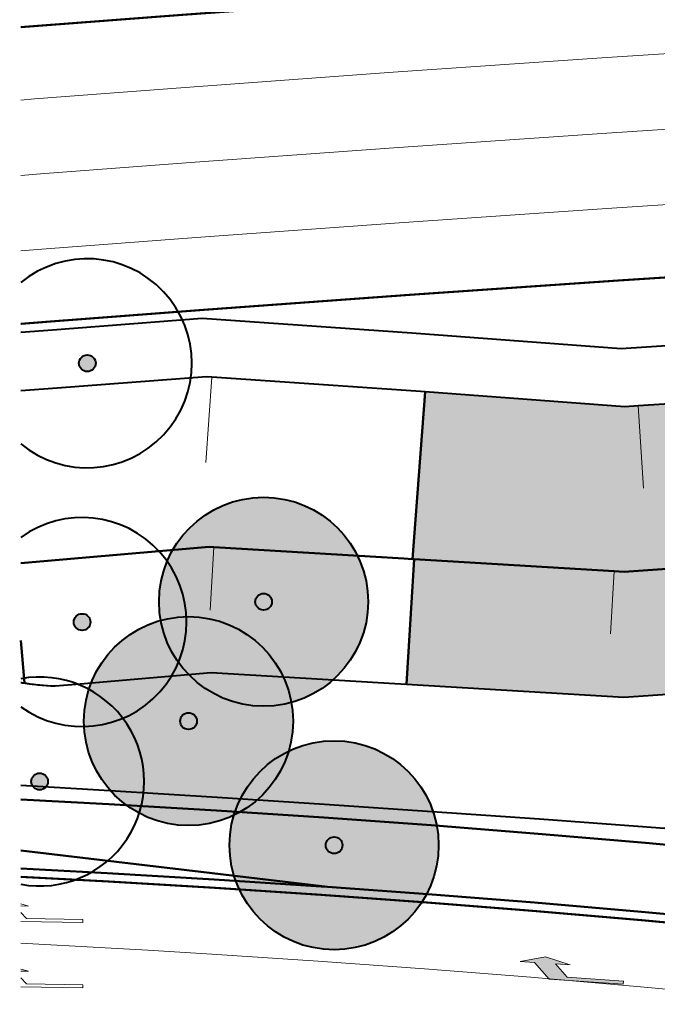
# Model space of a CAD drawing. Header units: metres. Extents: x 118946 to 119657, y 483154 to 483542.
# Tile 13 of 73: x 118946 to 118977, y 483389 to 483436. Entities that reach past the tile are written whole.
import ezdxf

# ---------------------------------------------------------------- set-up
doc = ezdxf.new("R2010")
doc.units = ezdxf.units.M
doc.header["$LTSCALE"] = 500
doc.header["$MEASUREMENT"] = 0
for name, color, linetype, lineweight in [('B-PV-GR-BOOM-S', 95, 'Continuous', 40), ('N-PV-GW-TALUDARCERING-G', 8, 'Continuous', 0), ('N-PV-OG-WEG_STROOMWEG-G', 8, 'Continuous', 0)]:
    doc.layers.add(name, color=color, linetype=linetype, lineweight=lineweight)
for name, color, linetype, lineweight, true_color in [('B-PV-VW-MARKERING_LANGS_STREEP_30270_010-G', 7, 'Continuous', 0, 0xfafafa), ('B-PV-VW-MARKERING_LANGS_STREEP_33-G', 7, 'VW-3-3_STREEP-B', 0, 0xfafafa), ('B-PV-VW-MARKERING_LANGS_STREEP_DOORGETROKKEN_010-G', 7, 'Continuous', 0, 0xfafafa), ('N-PV-AL-FILL_BERM-O', 7, 'Continuous', 40, 0xacbd88), ('N-PV-AL-FILL_WATER-O', 7, 'Continuous', 40, 0xafcde1), ('N-PV-AL-FILL_WEG-O', 7, 'Continuous', 40, 0xc8c8c8), ('N-PV-VW-MARKERING_PIJL-S', 7, 'Continuous', 0, 0xfafafa)]:
    doc.layers.add(name, color=color, linetype=linetype, lineweight=lineweight, true_color=true_color)
doc.linetypes.add('VW-3-3_STREEP-B', pattern='A,-1.5,[27,dgnlstyle-VW-AMSTERDAM.shx,S=0.02381,R=0,X=0,Y=0],-4.5', length=6)

# ---------------------------------------------------------------- blocks, each defined once
blk = doc.blocks.new('N-SVW-MARKERING_PIJL_RA_5.0')
at = {"layer": 'N-PV-VW-MARKERING_PIJL-S'}
blk.add_hatch(color=256, dxfattribs=at).paths.add_polyline_path([(3.8, -0.975), (2.6, -0.675), (3.296, -0.675), (2.696, -0.075), (0, -0.075), (0, 0.075), (3.55, 0.075), (4.3, -0.675), (5, -0.675)])
for p, q in [((0, 0.075), (3.55, 0.075)), ((0, 0.075), (0, -0.075)), ((3.55, 0.075), (4.3, -0.675)), ((0, -0.075), (2.696, -0.075)), ((2.696, -0.075), (3.296, -0.675)), ((2.6, -0.675), (3.296, -0.675)), ((3.8, -0.975), (2.6, -0.675)), ((5, -0.675), (3.8, -0.975)), ((4.3, -0.675), (5, -0.675))]:
    blk.add_line(p, q, dxfattribs=at)
blk = doc.blocks.new('SGR-BOOM001_BOVENAANZICHT')
at = {"layer": 'B-PV-GR-BOOM-S', "ltscale": 0.001, "transparency": 33554585}
h = blk.add_hatch(color=256, dxfattribs=at)
edge = h.paths.add_edge_path()
edge.add_arc((0, 0), 5, 0, 360)
h = blk.add_hatch(color=256, dxfattribs=at)
edge = h.paths.add_edge_path()
edge.add_arc((0, 0), 0.4, 0, 360)
for radius in [5, 0.4]:
    blk.add_circle((0, 0), radius, dxfattribs=at)

msp = doc.modelspace()

# ---------------------------------------------------------------- hatches: boundary and pattern name
at = {"layer": 'B-PV-GR-BOOM-S', "ltscale": 0.001, "transparency": 33554585}
h = msp.add_hatch(color=256, dxfattribs=at)
edge = h.paths.add_edge_path()
edge.add_arc((118949.49, 483419.56), 0.4, 0, 360)
h = msp.add_hatch(color=256, dxfattribs=at)
edge = h.paths.add_edge_path()
edge.add_arc((118949.24, 483407.18), 0.4, 0, 360)
h = msp.add_hatch(color=256, dxfattribs=at)
edge = h.paths.add_edge_path()
edge.add_arc((118947.21, 483399.55), 0.4, 0, 360)
at = {"layer": 'N-PV-AL-FILL_BERM-O', "ltscale": 0.001}
for points in [[(118975.166, 483409.583), (118974.68, 483409.613), (118965.113, 483410.19), (118965.047, 483410.194), (118965.639, 483418.186), (118975.199, 483417.478), (118975.835, 483417.519), (118984.802, 483418.1), (118986.039, 483418.118), (118986.155, 483410.286), (118984.895, 483410.258), (118984.242, 483410.213)], [(118975.14, 483403.583), (118964.752, 483404.202), (118965.113, 483410.19), (118974.68, 483409.613), (118975.166, 483409.583), (118984.242, 483410.213), (118984.656, 483404.24)]]:
    msp.add_hatch(color=256, dxfattribs=at).paths.add_polyline_path(points)

# ---------------------------------------------------------------- linework, layer by layer
at = {"layer": 'B-PV-GR-BOOM-S', "ltscale": 0.001, "transparency": 33554585}
for centre in [(118949.49, 483419.56), (118949.24, 483407.18), (118947.21, 483399.55)]:
    msp.add_circle(centre, 0.4, dxfattribs=at)
for centre, start, end in [((118949.49, 483419.56), 230.4649, 129.5351), ((118949.24, 483407.18), 234.0874, 125.9126), ((118947.21, 483399.55), 259.5982, 100.4018)]:
    msp.add_arc(centre, 5, start, end, dxfattribs=at)
at = {"layer": 'B-PV-VW-MARKERING_LANGS_STREEP_30270_010-G', "flags": 128}
msp.add_lwpolyline([(118946.307, 483428.543), (118947.251, 483428.617), (118954.43, 483429.165), (118964.376, 483429.889), (118974.325, 483430.573), (118984.276, 483431.218)], dxfattribs=at)
at = {"layer": 'B-PV-VW-MARKERING_LANGS_STREEP_33-G', "flags": 128}
for points in [[(118946.307, 483432.154), (118946.972, 483432.206), (118954.162, 483432.755), (118964.122, 483433.48), (118974.085, 483434.165), (118984.05, 483434.811), (118994.018, 483435.417), (119003.989, 483435.983), (119013.961, 483436.509), (119023.936, 483436.995), (119033.913, 483437.441), (119043.891, 483437.847), (119046.456, 483437.945), (119053.871, 483438.214), (119063.852, 483438.54), (119073.834, 483438.827), (119083.818, 483439.073), (119093.802, 483439.28), (119103.787, 483439.447), (119104.166, 483439.452), (119113.773, 483439.574), (119123.759, 483439.661), (119133.745, 483439.707), (119143.732, 483439.714), (119146.09, 483439.71), (119147.147, 483439.708), (119150.291, 483439.701), (119153.736, 483439.699), (119163.749, 483439.718), (119173.763, 483439.778), (119183.776, 483439.878), (119193.788, 483440.018), (119203.8, 483440.197), (119213.811, 483440.417), (119223.821, 483440.677), (119233.83, 483440.977), (119243.838, 483441.317), (119253.844, 483441.697), (119260.569, 483441.975), (119263.849, 483442.117), (119273.852, 483442.577), (119283.853, 483443.078), (119285.248, 483443.151), (119293.841, 483443.602), (119303.827, 483444.127), (119313.814, 483444.652), (119323.8, 483445.177), (119333.786, 483445.702), (119343.772, 483446.227), (119353.758, 483446.752), (119363.745, 483447.277), (119373.731, 483447.802), (119374.811, 483447.859), (119383.717, 483448.327), (119393.703, 483448.852), (119397.248, 483449.038), (119403.689, 483449.377), (119413.676, 483449.902), (119423.662, 483450.427), (119433.648, 483450.952), (119443.634, 483451.477), (119453.62, 483452.002), (119463.607, 483452.527), (119473.593, 483453.052), (119483.579, 483453.576), (119493.565, 483454.101), (119503.552, 483454.626), (119506.67, 483454.79), (119507.229, 483454.82)], [(118946.307, 483432.154), (118946.972, 483432.206), (118954.162, 483432.755), (118964.122, 483433.48), (118974.085, 483434.165), (118984.05, 483434.811), (118994.018, 483435.417), (119003.989, 483435.983), (119013.961, 483436.509), (119023.936, 483436.995), (119033.913, 483437.441), (119043.891, 483437.847), (119046.456, 483437.945), (119053.871, 483438.214), (119063.852, 483438.54), (119073.834, 483438.827), (119083.818, 483439.073), (119093.802, 483439.28), (119103.787, 483439.447), (119104.166, 483439.452), (119113.773, 483439.574), (119123.759, 483439.661), (119133.745, 483439.707), (119143.732, 483439.714), (119146.09, 483439.71), (119147.147, 483439.708), (119150.291, 483439.701), (119153.736, 483439.699), (119163.749, 483439.718), (119173.763, 483439.778), (119183.776, 483439.878), (119193.788, 483440.018), (119203.8, 483440.197), (119213.811, 483440.417), (119223.821, 483440.677), (119233.83, 483440.977), (119243.838, 483441.317), (119253.844, 483441.697), (119260.569, 483441.975), (119263.849, 483442.117), (119273.852, 483442.577), (119283.853, 483443.078), (119285.248, 483443.151), (119293.841, 483443.602), (119303.827, 483444.127), (119313.814, 483444.652), (119323.8, 483445.177), (119333.786, 483445.702), (119343.772, 483446.227), (119353.758, 483446.752), (119363.745, 483447.277), (119373.731, 483447.802), (119374.811, 483447.859), (119383.717, 483448.327), (119393.703, 483448.852), (119397.248, 483449.038), (119403.689, 483449.377), (119413.676, 483449.902), (119423.662, 483450.427), (119433.648, 483450.952), (119443.634, 483451.477), (119453.62, 483452.002), (119463.607, 483452.527), (119473.593, 483453.052), (119483.579, 483453.576), (119493.565, 483454.101), (119503.552, 483454.626), (119506.67, 483454.79), (119507.229, 483454.82)], [(118946.307, 483424.932), (118947.53, 483425.028), (118954.699, 483425.575), (118964.63, 483426.298), (118974.565, 483426.981), (118984.34, 483427.619), (118994.339, 483427.766), (119004.338, 483427.914), (119014.336, 483428.061), (119024.335, 483428.208), (119034.091, 483428.352), (119034.334, 483428.356), (119044.333, 483428.503), (119054.332, 483428.65), (119055.922, 483428.674), (119058.713, 483428.521), (119061.468, 483428.343), (119064.185, 483428.118), (119065.778, 483427.952), (119067.354, 483427.758), (119068.909, 483427.53), (119070.443, 483427.266), (119071.952, 483426.961), (119073.434, 483426.612), (119074.721, 483426.264), (119075.983, 483425.877), (119077.215, 483425.45), (119078.415, 483424.981), (119079.58, 483424.47), (119080.708, 483423.917), (119081.211, 483423.699), (119081.583, 483423.531), (119082.663, 483423.003), (119083.719, 483422.429), (119084.75, 483421.809), (119085.753, 483421.146), (119086.726, 483420.44), (119087.667, 483419.692), (119088.576, 483418.905), (119089.449, 483418.078), (119090.286, 483417.215), (119091.085, 483416.317), (119091.844, 483415.384), (119092.562, 483414.42), (119093.237, 483413.425), (119093.869, 483412.403), (119094.457, 483411.353), (119094.998, 483410.28), (119095.492, 483409.184), (119095.938, 483408.067), (119096.336, 483406.933), (119096.684, 483405.782), (119096.982, 483404.617), (119097.229, 483403.44), (119097.425, 483402.254), (119097.57, 483401.061), (119097.662, 483399.862), (119097.703, 483398.66), (119097.692, 483397.458), (119097.629, 483396.258), (119097.566, 483395.545), (119097.514, 483395.061), (119097.347, 483393.87), (119097.129, 483392.688), (119096.859, 483391.516), (119096.54, 483390.357), (119096.17, 483389.213), (119095.752, 483388.086), (119095.285, 483386.978), (119094.77, 483385.891), (119094.209, 483384.828), (119093.602, 483383.79), (119092.952, 483382.779), (119092.258, 483381.797), (119091.522, 483380.847), (119090.745, 483379.929), (119089.93, 483379.045), (119089.077, 483378.198), (119088.188, 483377.388), (119087.266, 483376.617), (119086.31, 483375.887), (119085.324, 483375.2), (119084.309, 483374.555), (119083.267, 483373.955), (119082.2, 483373.401), (119081.111, 483372.893), (119080, 483372.433), (119078.87, 483372.021), (119077.724, 483371.659), (119076.928, 483371.439), (119075.94, 483371.19), (119075.694, 483371.131), (119074.439, 483370.843), (119073.162, 483370.579), (119071.863, 483370.339), (119070.542, 483370.125), (119069.198, 483369.939), (119067.902, 483369.789), (119066.588, 483369.668), (119065.257, 483369.575), (119063.912, 483369.511), (119062.554, 483369.478), (119061.184, 483369.476), (119059.805, 483369.504), (119058.469, 483369.562), (119057.126, 483369.648), (119055.779, 483369.763), (119054.428, 483369.908), (119053.074, 483370.081), (119051.717, 483370.284), (119049.984, 483370.559), (119045.014, 483371.275), (119040.039, 483371.959), (119035.06, 483372.61), (119030.077, 483373.228), (119025.091, 483373.815), (119020.101, 483374.369), (119015.113, 483374.939), (119010.122, 483375.478), (119005.128, 483375.984), (119000.13, 483376.457), (118997.872, 483376.661), (118995.13, 483376.898), (118990.126, 483377.307), (118985.121, 483377.683), (118980.112, 483378.026), (118975.102, 483378.337), (118970.09, 483378.615), (118965.076, 483378.86), (118960.06, 483379.073), (118955.043, 483379.253), (118950.026, 483379.401), (118946.307, 483379.486)], [(119051.658, 483381.178), (119046.609, 483381.847), (119041.557, 483382.483), (119036.502, 483383.086), (119031.443, 483383.656), (119026.381, 483384.193), (119021.317, 483384.697), (119016.273, 483385.37), (119011.224, 483386.011), (119006.171, 483386.619), (119001.112, 483387.194), (118998.826, 483387.443), (118996.05, 483387.736), (118990.984, 483388.245), (118985.917, 483388.779), (118980.847, 483389.281), (118975.772, 483389.75), (118970.694, 483390.185), (118965.612, 483390.588), (118960.526, 483390.957), (118955.437, 483391.294), (118952.382, 483391.48), (118950.345, 483391.597), (118946.307, 483391.812)]]:
    msp.add_lwpolyline(points, dxfattribs=at)
at = {"layer": 'B-PV-VW-MARKERING_LANGS_STREEP_DOORGETROKKEN_010-G', "const_width": 0.1, "flags": 128}
for points in [[(118946.307, 483435.64), (118946.703, 483435.671), (118953.902, 483436.22), (118963.876, 483436.946), (118973.853, 483437.633), (118983.833, 483438.279), (118993.815, 483438.886), (119003.799, 483439.453), (119013.785, 483439.979), (119023.774, 483440.466), (119033.764, 483440.913), (119043.756, 483441.32), (119046.325, 483441.418), (119053.75, 483441.687), (119063.745, 483442.014), (119073.741, 483442.301), (119083.739, 483442.548), (119093.737, 483442.755), (119103.736, 483442.922), (119104.115, 483442.927), (119113.736, 483443.048)], [(118946.307, 483421.446), (118947.8, 483421.563), (118954.958, 483422.109), (118964.876, 483422.832), (118974.796, 483423.514), (118984.719, 483424.157), (118994.39, 483424.292), (119004.389, 483424.439), (119014.388, 483424.586)], [(118946.307, 483421.446), (118947.8, 483421.563), (118954.958, 483422.109), (118964.876, 483422.832), (118974.796, 483423.514), (118984.719, 483424.157), (118994.39, 483424.292), (119004.389, 483424.439), (119014.388, 483424.586)], [(119011.555, 483389.169), (119006.48, 483389.779), (119001.402, 483390.356), (118999.106, 483390.605), (118996.319, 483390.899), (118991.232, 483391.41), (118986.145, 483391.946), (118981.054, 483392.449), (118975.959, 483392.919), (118970.859, 483393.356), (118965.756, 483393.76), (118960.65, 483394.13), (118955.54, 483394.467), (118950.428, 483394.771), (118946.307, 483394.989)], [(119011.555, 483389.169), (119006.48, 483389.779), (119001.402, 483390.356), (118999.106, 483390.605), (118996.319, 483390.899), (118991.232, 483391.41), (118986.145, 483391.946), (118981.054, 483392.449), (118975.959, 483392.919), (118970.859, 483393.356), (118965.756, 483393.76), (118960.65, 483394.13), (118955.54, 483394.467), (118950.428, 483394.771), (118946.307, 483394.989)]]:
    msp.add_lwpolyline(points, dxfattribs=at)
at = {"layer": 'N-PV-AL-FILL_BERM-O', "ltscale": 0.001, "flags": 128}
for points in [[(118946.307, 483421.045), (118947.831, 483421.164), (118954.988, 483421.71), (118965.005, 483421.011), (118975.013, 483420.271), (118984.691, 483420.898), (118994.438, 483421.042), (119004.437, 483421.189), (119014.436, 483421.337)], [(119014.477, 483418.537), (119006.485, 483418.419), (119004.478, 483418.39), (118996.262, 483418.269), (118994.479, 483418.242), (118986.039, 483418.118), (118984.802, 483418.1), (118975.835, 483417.519), (118975.199, 483417.478), (118965.639, 483418.186), (118965.203, 483418.218), (118955.44, 483418.901), (118955.197, 483418.918), (118948.048, 483418.373), (118946.307, 483418.237)], [(118946.307, 483410.003), (118948.683, 483410.204), (118955.322, 483410.77), (118955.545, 483410.757), (118964.626, 483410.219), (118965.047, 483410.194), (118965.639, 483418.186), (118965.203, 483418.218), (118955.44, 483418.901), (118955.197, 483418.918), (118948.048, 483418.373), (118946.307, 483418.237)], [(118946.307, 483398.693), (118950.524, 483398.47), (118955.661, 483398.165), (118960.795, 483397.827), (118965.925, 483397.456), (118971.052, 483397.051), (118976.176, 483396.613), (118981.295, 483396.141), (118986.41, 483395.637), (118991.521, 483395.099), (118993.057, 483394.945), (118993.231, 483396.686), (118991.633, 483396.188), (118986.507, 483396.594), (118981.376, 483396.989), (118976.243, 483397.371), (118971.109, 483397.741), (118965.974, 483398.099), (118960.838, 483398.444), (118955.699, 483398.778), (118950.56, 483399.099), (118946.307, 483399.355)], [(119011.939, 483392.849), (119006.841, 483393.461), (119002.602, 483393.942), (119001.739, 483394.04), (118999.432, 483394.291), (118996.632, 483394.586), (118993.057, 483394.945), (118991.521, 483395.099), (118986.41, 483395.637), (118981.295, 483396.141), (118976.176, 483396.613), (118971.052, 483397.051), (118965.925, 483397.456), (118960.795, 483397.827), (118955.661, 483398.165), (118950.524, 483398.47), (118946.307, 483398.693)], [(118946.307, 483396.252), (118960.982, 483394.507), (118965.775, 483394.159), (118970.88, 483393.755), (118975.982, 483393.318), (118981.08, 483392.848), (118986.174, 483392.345), (118991.263, 483391.809), (118996.352, 483391.298), (118999.141, 483391.004), (119001.438, 483390.754), (119006.519, 483390.177), (119007.867, 483390.015)]]:
    msp.add_lwpolyline(points, dxfattribs=at)
for points in [[(118984.802, 483418.1), (118975.835, 483417.519), (118975.199, 483417.478), (118965.639, 483418.186), (118965.047, 483410.194), (118965.113, 483410.19), (118974.68, 483409.613), (118975.166, 483409.583), (118984.242, 483410.213), (118984.895, 483410.258), (118986.155, 483410.286), (118986.039, 483418.118), (118984.802, 483418.1)], [(118975.14, 483403.583), (118984.656, 483404.24), (118984.242, 483410.213), (118975.166, 483409.583), (118974.68, 483409.613), (118965.113, 483410.19), (118964.752, 483404.202), (118975.14, 483403.583)]]:
    msp.add_lwpolyline(points, close=True, dxfattribs=at)
for points in [[(118946.307, 483406.3), (118946.481, 483404.263, 0.028976), (118947.949, 483404.121), (118949.148, 483404.222), (118955.414, 483404.771), (118964.195, 483404.235), (118964.752, 483404.202), (118965.113, 483410.19), (118965.047, 483410.194), (118964.626, 483410.219), (118955.545, 483410.757), (118955.322, 483410.77), (118948.683, 483410.204), (118946.307, 483410.003)], [(118946.307, 483404.291, 0.003447), (118946.481, 483404.263), (118946.307, 483406.3)]]:
    msp.add_lwpolyline(points, format="xyb", dxfattribs=at)
at = {"layer": 'N-PV-AL-FILL_BERM-O', "ltscale": 0.001}
msp.add_open_spline([(118946.307, 483360.658), (118946.582, 483360.652), (118946.856, 483360.647), (118947.13, 483360.641), (118948.774, 483360.598), (118950.418, 483360.555), (118952.062, 483360.512), (118953.706, 483360.458), (118955.35, 483360.404), (118956.994, 483360.35), (118958.637, 483360.286), (118960.28, 483360.221), (118961.923, 483360.156), (118963.566, 483360.081), (118965.209, 483360.005), (118966.852, 483359.93), (118968.494, 483359.844), (118970.137, 483359.757), (118971.779, 483359.671), (118973.298, 483359.582), (118974.816, 483359.493), (118976.335, 483359.403), (118976.458, 483359.396), (118976.581, 483359.388), (118976.704, 483359.38), (118978.345, 483359.273), (118979.986, 483359.165), (118981.627, 483359.057), (118983.268, 483358.939), (118984.908, 483358.82), (118986.548, 483358.702), (118988.188, 483358.572), (118989.827, 483358.443), (118991.467, 483358.314), (118993.106, 483358.174), (118994.744, 483358.034), (118996.383, 483357.894), (118998.021, 483357.743), (118999.658, 483357.592), (119001.296, 483357.442), (119002.933, 483357.28), (119004.569, 483357.119), (119006.206, 483356.957), (119007.841, 483356.785), (119009.477, 483356.613), (119011.113, 483356.441), (119012.747, 483356.258), (119014.381, 483356.075), (119016.016, 483355.892), (119017.649, 483355.699), (119019.282, 483355.505), (119020.915, 483355.311), (119022.547, 483355.107), (119024.179, 483354.903), (119025.811, 483354.698), (119027.441, 483354.483), (119029.072, 483354.268), (119030.702, 483354.053), (119032.087, 483353.862), (119033.472, 483353.671), (119034.857, 483353.48), (119035.101, 483353.445), (119035.345, 483353.411), (119035.589, 483353.376), (119037.217, 483353.14), (119038.844, 483352.904), (119040.472, 483352.667), (119042.098, 483352.42), (119043.724, 483352.173), (119045.35, 483351.926), (119045.498, 483351.902), (119045.646, 483351.878), (119045.794, 483351.853), (119046.59, 483351.724), (119047.385, 483351.595), (119048.181, 483351.465), (119048.998, 483351.338), (119049.816, 483351.21), (119050.633, 483351.082), (119051.474, 483350.962), (119052.314, 483350.842), (119053.154, 483350.722), (119054.018, 483350.616), (119054.882, 483350.509), (119055.745, 483350.402), (119056.372, 483350.339), (119056.999, 483350.275), (119057.626, 483350.211), (119058.265, 483350.159), (119058.904, 483350.108), (119059.542, 483350.057), (119060.193, 483350.02), (119060.844, 483349.984), (119061.495, 483349.947), (119062.158, 483349.929), (119062.82, 483349.91), (119063.483, 483349.891), (119064.156, 483349.893), (119064.83, 483349.894), (119065.504, 483349.896), (119066.124, 483349.917), (119066.743, 483349.938), (119067.363, 483349.96), (119068.031, 483350.004), (119068.699, 483350.048), (119069.367, 483350.093), (119070.033, 483350.16), (119070.7, 483350.226), (119071.366, 483350.293), (119072.03, 483350.382), (119072.694, 483350.471), (119073.358, 483350.559), (119074.019, 483350.67), (119074.68, 483350.781), (119075.34, 483350.892), (119075.997, 483351.025), (119076.654, 483351.158), (119077.311, 483351.291), (119077.963, 483351.446), (119078.615, 483351.601), (119079.267, 483351.756), (119079.914, 483351.932), (119080.561, 483352.109), (119081.208, 483352.285), (119081.556, 483352.39), (119081.905, 483352.495), (119082.254, 483352.6), (119082.546, 483352.693), (119082.838, 483352.786), (119083.13, 483352.879), (119083.764, 483353.098), (119084.398, 483353.318), (119085.032, 483353.537), (119085.658, 483353.777), (119086.284, 483354.018), (119086.911, 483354.258), (119087.529, 483354.519), (119088.147, 483354.78), (119088.765, 483355.041), (119089.374, 483355.323), (119089.984, 483355.605), (119090.593, 483355.886), (119091.192, 483356.188), (119091.792, 483356.49), (119092.392, 483356.792), (119092.981, 483357.114), (119093.57, 483357.435), (119094.16, 483357.757), (119094.738, 483358.099), (119095.317, 483358.44), (119095.895, 483358.781), (119096.462, 483359.142), (119097.029, 483359.502), (119097.596, 483359.863), (119098.15, 483360.242), (119098.705, 483360.621), (119099.26, 483361), (119099.801, 483361.398), (119100.343, 483361.795), (119100.885, 483362.193), (119101.413, 483362.609), (119101.942, 483363.024), (119102.47, 483363.44), (119102.985, 483363.873), (119103.499, 483364.306), (119104.013, 483364.739), (119104.513, 483365.189), (119105.013, 483365.639), (119105.512, 483366.089), (119105.997, 483366.555), (119106.482, 483367.022), (119106.966, 483367.488), (119107.375, 483367.907), (119107.784, 483368.327), (119108.194, 483368.746), (119108.253, 483368.809), (119108.313, 483368.872), (119108.373, 483368.936), (119108.825, 483369.434), (119109.278, 483369.932), (119109.731, 483370.43), (119110.164, 483370.939), (119110.597, 483371.449), (119111.03, 483371.959), (119111.446, 483372.482), (119111.863, 483373.006), (119112.279, 483373.53), (119112.678, 483374.068), (119113.078, 483374.606), (119113.477, 483375.144), (119113.854, 483375.685), (119114.231, 483376.225), (119114.607, 483376.766), (119114.963, 483377.308), (119115.319, 483377.85), (119115.675, 483378.391), (119116.012, 483378.932), (119116.349, 483379.473), (119116.687, 483380.014), (119117.002, 483380.553), (119117.317, 483381.092), (119117.633, 483381.631), (119117.933, 483382.166), (119118.233, 483382.701), (119118.534, 483383.236), (119118.821, 483383.765), (119119.108, 483384.295), (119119.395, 483384.825), (119119.671, 483385.348), (119119.947, 483385.871), (119120.223, 483386.395), (119120.489, 483386.911), (119120.756, 483387.427), (119121.022, 483387.943), (119121.28, 483388.45), (119121.539, 483388.958), (119121.797, 483389.465), (119121.997, 483389.859), (119122.196, 483390.252), (119122.395, 483390.646), (119122.732, 483391.276), (119123.069, 483391.906), (119123.407, 483392.536), (119123.435, 483392.587), (119123.464, 483392.638), (119123.493, 483392.689), (119123.817, 483393.239), (119124.142, 483393.789), (119124.466, 483394.339), (119124.828, 483394.912), (119125.19, 483395.486), (119125.552, 483396.06), (119125.915, 483396.61), (119126.277, 483397.159), (119126.64, 483397.709), (119126.985, 483398.222), (119127.33, 483398.734), (119127.674, 483399.247), (119128.006, 483399.745), (119128.337, 483400.242), (119128.668, 483400.739), (119128.969, 483401.233), (119129.27, 483401.727), (119129.571, 483402.222), (119129.834, 483402.647), (119130.097, 483403.072), (119130.361, 483403.497), (119130.637, 483403.915), (119130.914, 483404.332), (119131.191, 483404.75), (119131.506, 483405.194), (119131.821, 483405.637), (119132.136, 483406.081), (119132.466, 483406.515), (119132.796, 483406.949), (119133.127, 483407.383), (119133.472, 483407.806), (119133.817, 483408.229), (119134.162, 483408.653), (119134.522, 483409.065), (119134.882, 483409.477), (119135.242, 483409.889), (119135.616, 483410.29), (119135.99, 483410.691), (119136.364, 483411.092), (119136.752, 483411.48), (119137.14, 483411.869), (119137.528, 483412.258), (119137.593, 483412.319), (119137.658, 483412.38), (119137.723, 483412.441), (119138.059, 483412.756), (119138.396, 483413.071), (119138.732, 483413.386), (119139.147, 483413.749), (119139.561, 483414.113), (119139.976, 483414.476), (119140.403, 483414.826), (119140.83, 483415.175), (119141.257, 483415.525), (119141.697, 483415.861), (119142.136, 483416.197), (119142.576, 483416.533), (119143.027, 483416.854), (119143.478, 483417.176), (119143.929, 483417.498), (119144.392, 483417.804), (119144.854, 483418.111), (119145.317, 483418.418), (119145.79, 483418.71), (119146.264, 483419.002), (119146.737, 483419.293), (119147.221, 483419.57), (119147.704, 483419.846), (119148.188, 483420.122), (119148.681, 483420.383), (119149.175, 483420.643), (119149.669, 483420.903), (119150.171, 483421.148), (119150.674, 483421.392), (119151.177, 483421.636), (119151.689, 483421.864), (119152.2, 483422.091), (119152.712, 483422.319), (119153.232, 483422.53), (119153.751, 483422.74), (119154.271, 483422.951), (119154.347, 483422.98), (119154.423, 483423.009), (119154.499, 483423.038), (119154.951, 483423.203), (119155.402, 483423.368), (119155.854, 483423.532), (119156.127, 483423.625), (119156.4, 483423.717), (119156.674, 483423.81), (119156.935, 483423.893), (119157.196, 483423.977), (119157.458, 483424.061), (119157.965, 483424.21), (119158.471, 483424.359), (119158.978, 483424.508), (119159.491, 483424.641), (119160.003, 483424.775), (119160.515, 483424.908), (119161.032, 483425.025), (119161.549, 483425.143), (119162.066, 483425.26), (119162.683, 483425.379), (119163.3, 483425.497), (119163.916, 483425.615), (119164.554, 483425.716), (119165.191, 483425.817), (119165.828, 483425.918), (119166.427, 483425.997), (119167.026, 483426.076), (119167.625, 483426.155), (119168.239, 483426.223), (119168.853, 483426.291), (119169.467, 483426.36), (119170.095, 483426.42), (119170.723, 483426.48), (119171.352, 483426.539), (119171.994, 483426.593), (119172.636, 483426.647), (119173.278, 483426.701), (119173.933, 483426.752), (119174.588, 483426.803), (119175.243, 483426.853), (119175.449, 483426.869), (119175.656, 483426.884), (119175.862, 483426.9), (119178.992, 483427.14), (119182.122, 483427.38), (119185.252, 483427.62), (119188.589, 483427.889), (119191.925, 483428.158), (119195.261, 483428.427), (119198.261, 483428.68), (119201.261, 483428.933), (119204.262, 483429.187), (119207.531, 483429.348), (119210.8, 483429.509), (119214.069, 483429.67), (119217.417, 483429.849), (119220.766, 483430.028), (119224.114, 483430.206), (119227.465, 483430.307), (119230.815, 483430.407), (119234.165, 483430.508), (119237.515, 483430.621), (119240.865, 483430.735), (119244.215, 483430.849), (119247.564, 483430.976), (119250.913, 483431.103), (119254.263, 483431.231), (119256.514, 483431.324), (119258.765, 483431.417), (119261.016, 483431.51), (119262.114, 483431.557), (119263.212, 483431.605), (119264.309, 483431.653), (119265.634, 483431.713), (119266.959, 483431.774), (119268.284, 483431.835), (119270.307, 483431.928), (119272.331, 483432.021), (119274.354, 483432.115), (119277.702, 483432.282), (119281.049, 483432.449), (119284.397, 483432.617), (119284.864, 483432.641), (119285.331, 483432.666), (119285.798, 483432.69), (119288.662, 483432.841), (119291.527, 483432.991), (119294.391, 483433.142), (119297.72, 483433.317), (119301.048, 483433.492), (119304.377, 483433.667), (119307.706, 483433.842), (119311.035, 483434.017), (119314.363, 483434.192), (119317.692, 483434.367), (119321.021, 483434.542), (119324.35, 483434.717), (119327.678, 483434.892), (119331.007, 483435.067), (119334.336, 483435.242), (119337.665, 483435.417), (119340.993, 483435.591), (119344.322, 483435.766), (119347.651, 483435.941), (119350.98, 483436.116), (119354.308, 483436.291), (119357.633, 483436.544), (119360.958, 483436.797), (119364.282, 483437.05), (119367.603, 483437.38), (119370.923, 483437.71), (119374.244, 483438.041), (119374.603, 483438.077), (119374.963, 483438.112), (119375.322, 483438.148), (119378.283, 483438.443), (119381.244, 483438.737), (119384.206, 483439.032), (119387.526, 483439.362), (119390.847, 483439.693), (119394.167, 483440.023), (119395.173, 483440.123), (119396.179, 483440.223), (119397.184, 483440.323), (119397.357, 483440.341), (119397.531, 483440.358), (119397.704, 483440.375), (119397.901, 483440.395), (119398.098, 483440.415), (119398.296, 483440.434), (119398.296, 483440.308), (119398.296, 483440.182), (119398.296, 483440.055), (119397.958, 483440.022), (119397.62, 483439.988), (119397.282, 483439.954), (119397.334, 483439.902), (119397.385, 483439.849), (119397.436, 483439.797), (119386.401, 483438.699), (119375.366, 483437.601), (119364.33, 483436.503), (119361.001, 483436.25), (119357.672, 483435.997), (119354.343, 483435.744), (119337.697, 483434.869), (119321.051, 483433.993), (119304.405, 483433.118), (119292.364, 483432.545), (119280.323, 483431.971), (119268.283, 483431.398), (119261.942, 483431.096), (119255.602, 483430.793), (119249.262, 483430.491), (119239.927, 483430.162), (119230.593, 483429.832), (119221.259, 483429.502), (119220.669, 483429.475), (119220.08, 483429.448), (119219.49, 483429.421), (119218.694, 483429.375), (119217.897, 483429.33), (119217.1, 483429.284), (119216.31, 483429.229), (119215.519, 483429.174), (119214.729, 483429.12), (119213.945, 483429.054), (119213.16, 483428.989), (119212.376, 483428.924), (119211.598, 483428.847), (119210.821, 483428.77), (119210.043, 483428.693), (119209.272, 483428.603), (119208.501, 483428.513), (119207.731, 483428.424), (119206.967, 483428.32), (119206.204, 483428.216), (119205.44, 483428.112), (119204.684, 483427.994), (119203.928, 483427.875), (119203.173, 483427.756), (119202.425, 483427.622), (119201.677, 483427.487), (119200.93, 483427.352), (119200.191, 483427.2), (119199.452, 483427.049), (119198.714, 483426.897), (119197.985, 483426.727), (119197.255, 483426.557), (119196.526, 483426.388), (119195.834, 483426.207), (119195.142, 483426.026), (119194.45, 483425.845), (119194.018, 483425.721), (119193.587, 483425.598), (119193.155, 483425.474), (119192.154, 483425.155), (119191.152, 483424.836), (119190.151, 483424.517), (119189.445, 483424.264), (119188.739, 483424.011), (119188.033, 483423.758), (119187.344, 483423.488), (119186.654, 483423.217), (119185.965, 483422.947), (119185.37, 483422.695), (119184.775, 483422.442), (119184.18, 483422.19), (119184.094, 483422.15), (119184.008, 483422.111), (119183.923, 483422.071), (119183.25, 483421.762), (119182.577, 483421.453), (119181.904, 483421.144), (119181.241, 483420.814), (119180.577, 483420.484), (119179.914, 483420.153), (119179.405, 483419.883), (119178.895, 483419.612), (119178.385, 483419.341), (119177.897, 483419.034), (119177.408, 483418.726), (119176.919, 483418.418), (119176.434, 483418.053), (119175.949, 483417.689), (119175.464, 483417.324), (119174.986, 483416.947), (119174.507, 483416.57), (119174.029, 483416.193), (119173.556, 483415.805), (119173.084, 483415.417), (119172.612, 483415.028), (119172.215, 483414.689), (119171.818, 483414.35), (119171.421, 483414.011), (119171.248, 483413.856), (119171.074, 483413.701), (119170.901, 483413.546), (119170.336, 483413.04), (119169.77, 483412.534), (119169.205, 483412.028), (119168.649, 483411.505), (119168.093, 483410.983), (119167.537, 483410.46), (119167.108, 483410.041), (119166.678, 483409.621), (119166.249, 483409.201), (119169.091, 483409.237), (119171.934, 483409.272), (119174.776, 483409.307), (119172.705, 483407.211), (119170.633, 483405.115), (119168.561, 483403.018), (119168.044, 483402.478), (119167.527, 483401.938), (119167.009, 483401.397), (119166.493, 483400.843), (119165.978, 483400.289), (119165.462, 483399.735), (119164.948, 483399.169), (119164.433, 483398.603), (119163.919, 483398.037), (119163.23, 483397.26), (119162.541, 483396.482), (119161.852, 483395.705), (119161.125, 483394.868), (119160.398, 483394.03), (119159.672, 483393.192), (119158.967, 483392.453), (119158.262, 483391.713), (119157.557, 483390.974), (119157.421, 483390.843), (119157.285, 483390.712), (119157.148, 483390.58), (119155.673, 483389.151), (119154.199, 483387.721), (119152.724, 483386.291), (119152.274, 483385.854), (119151.825, 483385.417), (119151.375, 483384.979), (119150.92, 483384.538), (119150.465, 483384.096), (119150.01, 483383.654), (119149.395, 483383.06), (119148.78, 483382.466), (119148.165, 483381.872), (119147.539, 483381.273), (119146.914, 483380.674), (119146.288, 483380.075), (119145.651, 483379.472), (119145.014, 483378.869), (119144.377, 483378.266), (119143.727, 483377.661), (119143.077, 483377.056), (119142.427, 483376.451), (119141.764, 483375.844), (119141.1, 483375.238), (119140.436, 483374.632), (119139.758, 483374.025), (119139.079, 483373.419), (119138.4, 483372.813), (119138.145, 483372.591), (119137.889, 483372.368), (119137.633, 483372.146), (119137.194, 483371.764), (119136.755, 483371.382), (119136.316, 483371), (119135.604, 483370.399), (119134.892, 483369.798), (119134.181, 483369.196), (119133.45, 483368.6), (119132.72, 483368.004), (119131.99, 483367.408), (119131.241, 483366.818), (119130.491, 483366.228), (119129.741, 483365.639), (119128.972, 483365.058), (119128.202, 483364.477), (119127.432, 483363.896), (119126.642, 483363.326), (119125.852, 483362.756), (119125.062, 483362.187), (119124.363, 483361.705), (119123.663, 483361.223), (119122.964, 483360.741), (119122.249, 483360.271), (119121.533, 483359.8), (119120.818, 483359.33), (119120.086, 483358.872), (119119.353, 483358.414), (119118.621, 483357.956), (119117.874, 483357.513), (119117.128, 483357.071), (119116.382, 483356.629), (119115.876, 483356.343), (119115.371, 483356.058), (119114.866, 483355.772), (119113.974, 483355.295), (119113.081, 483354.817), (119112.189, 483354.34), (119111.277, 483353.886), (119110.365, 483353.432), (119109.453, 483352.978), (119108.529, 483352.551), (119107.604, 483352.124), (119106.679, 483351.697), (119105.742, 483351.297), (119104.805, 483350.897), (119103.868, 483350.498), (119102.92, 483350.126), (119101.972, 483349.754), (119101.023, 483349.382), (119100.064, 483349.038), (119099.106, 483348.695), (119098.147, 483348.351), (119097.178, 483348.035), (119096.21, 483347.72), (119095.241, 483347.404), (119094.264, 483347.117), (119093.287, 483346.831), (119092.309, 483346.544), (119091.324, 483346.286), (119090.338, 483346.028), (119089.353, 483345.77), (119088.361, 483345.541), (119087.368, 483345.312), (119086.375, 483345.083), (119085.377, 483344.883), (119084.378, 483344.684), (119083.379, 483344.484), (119082.381, 483344.315), (119081.383, 483344.146), (119080.385, 483343.977), (119079.806, 483343.892), (119079.227, 483343.808), (119078.648, 483343.723), (119078.081, 483343.651), (119077.515, 483343.578), (119076.948, 483343.505), (119076.876, 483343.496), (119076.804, 483343.487), (119076.731, 483343.479), (119075.855, 483343.377), (119074.979, 483343.276), (119074.104, 483343.174), (119073.211, 483343.094), (119072.318, 483343.013), (119071.424, 483342.933), (119063.449, 483343.568), (119055.474, 483344.204), (119047.498, 483344.84), (119032.929, 483346.062), (119020.901, 483347.515), (119000.845, 483350.281), (118992.82, 483351.595), (118982.916, 483353.019), (118979.969, 483353.403), (118974.62, 483353.91), (118972.217, 483354.033), (118967.78, 483353.913), (118965.74, 483353.667), (118961.92, 483352.651), (118960.144, 483351.871), (118956.911, 483349.732), (118955.482, 483348.403), (118953.078, 483345.605), (118952.066, 483344.178), (118951.119, 483342.65), (118949.515, 483342.684), (118947.911, 483342.718), (118946.307, 483342.752)], degree=3, knots=[0, 0, 0, 0, 0.008264, 0.008264, 0.008264, 0.012397, 0.012397, 0.012397, 0.016529, 0.016529, 0.016529, 0.024793, 0.024793, 0.024793, 0.027548, 0.027548, 0.027548, 0.030303, 0.030303, 0.030303, 0.033058, 0.033058, 0.033058, 0.041322, 0.041322, 0.041322, 0.045455, 0.045455, 0.045455, 0.049587, 0.049587, 0.049587, 0.057851, 0.057851, 0.057851, 0.066116, 0.066116, 0.066116, 0.07438, 0.07438, 0.07438, 0.082645, 0.082645, 0.082645, 0.090909, 0.090909, 0.090909, 0.099174, 0.099174, 0.099174, 0.107438, 0.107438, 0.107438, 0.108471, 0.108471, 0.108471, 0.109504, 0.109504, 0.109504, 0.110537, 0.110537, 0.110537, 0.11157, 0.11157, 0.11157, 0.112603, 0.112603, 0.112603, 0.113636, 0.113636, 0.113636, 0.114669, 0.114669, 0.114669, 0.115702, 0.115702, 0.115702, 0.123967, 0.123967, 0.123967, 0.132231, 0.132231, 0.132231, 0.134986, 0.134986, 0.134986, 0.137741, 0.137741, 0.137741, 0.140496, 0.140496, 0.140496, 0.144628, 0.144628, 0.144628, 0.14876, 0.14876, 0.14876, 0.157025, 0.157025, 0.157025, 0.161157, 0.161157, 0.161157, 0.165289, 0.165289, 0.165289, 0.173554, 0.173554, 0.173554, 0.177686, 0.177686, 0.177686, 0.181818, 0.181818, 0.181818, 0.184573, 0.184573, 0.184573, 0.187328, 0.187328, 0.187328, 0.190083, 0.190083, 0.190083, 0.194215, 0.194215, 0.194215, 0.198347, 0.198347, 0.198347, 0.206612, 0.206612, 0.206612, 0.214876, 0.214876, 0.214876, 0.22314, 0.22314, 0.22314, 0.227273, 0.227273, 0.227273, 0.231405, 0.231405, 0.231405, 0.233058, 0.233058, 0.233058, 0.234711, 0.234711, 0.234711, 0.236364, 0.236364, 0.236364, 0.238017, 0.238017, 0.238017, 0.239669, 0.239669, 0.239669, 0.243802, 0.243802, 0.243802, 0.247934, 0.247934, 0.247934, 0.250689, 0.250689, 0.250689, 0.253444, 0.253444, 0.253444, 0.256198, 0.256198, 0.256198, 0.258953, 0.258953, 0.258953, 0.261708, 0.261708, 0.261708, 0.264463, 0.264463, 0.264463, 0.272727, 0.272727, 0.272727, 0.280992, 0.280992, 0.280992, 0.283058, 0.283058, 0.283058, 0.285124, 0.285124, 0.285124, 0.28719, 0.28719, 0.28719, 0.289256, 0.289256, 0.289256, 0.292011, 0.292011, 0.292011, 0.294766, 0.294766, 0.294766, 0.297521, 0.297521, 0.297521, 0.305785, 0.305785, 0.305785, 0.31405, 0.31405, 0.31405, 0.322314, 0.322314, 0.322314, 0.32438, 0.32438, 0.32438, 0.326446, 0.326446, 0.326446, 0.328512, 0.328512, 0.328512, 0.330579, 0.330579, 0.330579, 0.334711, 0.334711, 0.334711, 0.338843, 0.338843, 0.338843, 0.347107, 0.347107, 0.347107, 0.349862, 0.349862, 0.349862, 0.352617, 0.352617, 0.352617, 0.355372, 0.355372, 0.355372, 0.363636, 0.363636, 0.363636, 0.367769, 0.367769, 0.367769, 0.371901, 0.371901, 0.371901, 0.376033, 0.376033, 0.376033, 0.380165, 0.380165, 0.380165, 0.384298, 0.384298, 0.384298, 0.38843, 0.38843, 0.38843, 0.396694, 0.396694, 0.396694, 0.404959, 0.404959, 0.404959, 0.413223, 0.413223, 0.413223, 0.421488, 0.421488, 0.421488, 0.429752, 0.429752, 0.429752, 0.438017, 0.438017, 0.438017, 0.446281, 0.446281, 0.446281, 0.454545, 0.454545, 0.454545, 0.46281, 0.46281, 0.46281, 0.471074, 0.471074, 0.471074, 0.479339, 0.479339, 0.479339, 0.487603, 0.487603, 0.487603, 0.495868, 0.495868, 0.495868, 0.504132, 0.504132, 0.504132, 0.505313, 0.505313, 0.505313, 0.506494, 0.506494, 0.506494, 0.507674, 0.507674, 0.507674, 0.508855, 0.508855, 0.508855, 0.510035, 0.510035, 0.510035, 0.511216, 0.511216, 0.511216, 0.512397, 0.512397, 0.512397, 0.520661, 0.520661, 0.520661, 0.524793, 0.524793, 0.524793, 0.528926, 0.528926, 0.528926, 0.533058, 0.533058, 0.533058, 0.53719, 0.53719, 0.53719, 0.545455, 0.545455, 0.545455, 0.547107, 0.547107, 0.547107, 0.54876, 0.54876, 0.54876, 0.550413, 0.550413, 0.550413, 0.552066, 0.552066, 0.552066, 0.553719, 0.553719, 0.553719, 0.561983, 0.561983, 0.561983, 0.570248, 0.570248, 0.570248, 0.578512, 0.578512, 0.578512, 0.582645, 0.582645, 0.582645, 0.586777, 0.586777, 0.586777, 0.595041, 0.595041, 0.595041, 0.603306, 0.603306, 0.603306, 0.61157, 0.61157, 0.61157, 0.619835, 0.619835, 0.619835, 0.628099, 0.628099, 0.628099, 0.636364, 0.636364, 0.636364, 0.644628, 0.644628, 0.644628, 0.647383, 0.647383, 0.647383, 0.650138, 0.650138, 0.650138, 0.652893, 0.652893, 0.652893, 0.661157, 0.661157, 0.661157, 0.669421, 0.669421, 0.669421, 0.677686, 0.677686, 0.677686, 0.681818, 0.681818, 0.681818, 0.68595, 0.68595, 0.68595, 0.694215, 0.694215, 0.694215, 0.702479, 0.702479, 0.702479, 0.710744, 0.710744, 0.710744, 0.719008, 0.719008, 0.719008, 0.727273, 0.727273, 0.727273, 0.735537, 0.735537, 0.735537, 0.743802, 0.743802, 0.743802, 0.745868, 0.745868, 0.745868, 0.747934, 0.747934, 0.747934, 0.75, 0.75, 0.75, 0.752066, 0.752066, 0.752066, 0.756198, 0.756198, 0.756198, 0.760331, 0.760331, 0.760331, 0.768595, 0.768595, 0.768595, 0.772727, 0.772727, 0.772727, 0.77686, 0.77686, 0.77686, 0.785124, 0.785124, 0.785124, 0.793388, 0.793388, 0.793388, 0.801653, 0.801653, 0.801653, 0.809917, 0.809917, 0.809917, 0.818182, 0.818182, 0.818182, 0.826446, 0.826446, 0.826446, 0.834711, 0.834711, 0.834711, 0.842975, 0.842975, 0.842975, 0.847107, 0.847107, 0.847107, 0.85124, 0.85124, 0.85124, 0.859504, 0.859504, 0.859504, 0.867769, 0.867769, 0.867769, 0.869835, 0.869835, 0.869835, 0.871901, 0.871901, 0.871901, 0.873967, 0.873967, 0.873967, 0.876033, 0.876033, 0.876033, 0.884298, 0.884298, 0.884298, 0.892562, 0.892562, 0.892562, 0.900826, 0.900826, 0.900826, 0.909091, 0.909091, 0.909091, 0.917355, 0.917355, 0.917355, 0.921488, 0.921488, 0.921488, 0.92562, 0.92562, 0.92562, 0.929752, 0.929752, 0.929752, 0.933884, 0.933884, 0.933884, 0.942149, 0.942149, 0.942149, 0.950413, 0.950413, 0.950413, 0.958678, 0.958678, 0.958678, 0.959137, 0.959137, 0.959137, 0.959596, 0.959596, 0.959596, 0.960055, 0.960055, 0.960055, 0.960514, 0.960514, 0.960514, 0.960973, 0.960973, 0.960973, 0.961433, 0.961433, 0.961433, 0.961892, 0.961892, 0.961892, 0.962351, 0.962351, 0.962351, 0.96281, 0.96281, 0.96281, 0.963269, 0.963269, 0.963269, 0.963728, 0.963728, 0.963728, 0.964187, 0.964187, 0.964187, 0.964646, 0.964646, 0.964646, 0.965106, 0.965106, 0.965106, 0.965565, 0.965565, 0.965565, 0.966024, 0.966024, 0.966024, 0.966483, 0.966483, 0.966483, 0.966942, 0.966942, 0.966942, 0.967237, 0.967237, 0.967237, 0.967532, 0.967532, 0.967532, 0.967828, 0.967828, 0.967828, 0.968123, 0.968123, 0.968123, 0.968418, 0.968418, 0.968418, 0.968713, 0.968713, 0.968713, 0.969008, 0.969008, 0.969008, 0.969303, 0.969303, 0.969303, 0.969599, 0.969599, 0.969599, 0.969894, 0.969894, 0.969894, 0.970189, 0.970189, 0.970189, 0.970484, 0.970484, 0.970484, 0.970779, 0.970779, 0.970779, 0.971074, 0.971074, 0.971074, 0.97137, 0.97137, 0.97137, 0.971665, 0.971665, 0.971665, 0.97196, 0.97196, 0.97196, 0.972255, 0.972255, 0.972255, 0.97255, 0.97255, 0.97255, 0.972845, 0.972845, 0.972845, 0.97314, 0.97314, 0.97314, 0.973436, 0.973436, 0.973436, 0.973731, 0.973731, 0.973731, 0.974026, 0.974026, 0.974026, 0.974321, 0.974321, 0.974321, 0.974616, 0.974616, 0.974616, 0.974911, 0.974911, 0.974911, 0.975207, 0.975207, 0.975207, 0.983471, 0.983471, 0.983471, 0.985147, 0.985147, 0.986823, 0.986823, 0.987661, 0.987661, 0.988499, 0.988499, 0.989337, 0.989337, 0.990175, 0.990175, 0.991013, 0.991013, 0.991736, 0.991736, 0.991736, 1, 1, 1, 1], dxfattribs=at)
at = {"layer": 'N-PV-AL-FILL_WATER-O', "ltscale": 0.001, "flags": 128}
msp.add_lwpolyline([(118946.307, 483404.291, 0.032426), (118947.949, 483404.121), (118949.148, 483404.222), (118955.414, 483404.771), (118964.195, 483404.235), (118964.752, 483404.202), (118975.14, 483403.583), (118984.656, 483404.24), (118984.896, 483404.257), (118994.682, 483404.469), (119003.532, 483404.655), (119004.68, 483404.679), (119014.678, 483404.884)], format="xyb", dxfattribs=at)
msp.add_lwpolyline([(119007.305, 483397.433), (119002.136, 483397.649), (118999.802, 483397.741), (118996.97, 483397.849), (118993.231, 483396.686), (118991.633, 483396.188), (118986.507, 483396.594), (118981.376, 483396.989), (118976.243, 483397.371), (118971.109, 483397.741), (118965.974, 483398.099), (118960.838, 483398.444), (118955.699, 483398.778), (118950.56, 483399.099), (118946.307, 483399.355)], dxfattribs=at)
at = {"layer": 'N-PV-AL-FILL_WEG-O', "ltscale": 0.001, "flags": 128}
for points in [[(118946.307, 483421.045), (118947.831, 483421.164), (118954.988, 483421.71), (118965.005, 483421.011), (118975.013, 483420.271), (118984.691, 483420.898), (118994.438, 483421.042), (119004.437, 483421.189), (119014.436, 483421.337)], [(118946.307, 483395.39), (118950.438, 483395.171), (118955.553, 483394.867), (118960.666, 483394.53), (118960.982, 483394.507), (118946.307, 483396.252)], [(119007.867, 483390.015), (119006.519, 483390.177), (119001.438, 483390.754), (118999.141, 483391.004), (118996.352, 483391.298), (118991.263, 483391.809), (118986.174, 483392.345), (118981.08, 483392.848), (118975.982, 483393.318), (118970.88, 483393.755), (118965.775, 483394.159), (118960.982, 483394.507), (118960.666, 483394.53), (118955.553, 483394.867), (118950.438, 483395.171), (118946.307, 483395.39)]]:
    msp.add_lwpolyline(points, dxfattribs=at)
at = {"layer": 'N-PV-GW-TALUDARCERING-G', "flags": 128}
for points in [[(118946.307, 483418.237), (118948.048, 483418.373), (118955.197, 483418.918), (118965.203, 483418.218), (118975.199, 483417.478), (118984.802, 483418.1), (118994.479, 483418.242), (119004.478, 483418.39), (119014.477, 483418.537)], [(119014.477, 483418.537), (119004.478, 483418.39), (118994.479, 483418.242), (118984.802, 483418.1), (118975.199, 483417.478), (118965.203, 483418.218), (118955.197, 483418.918), (118948.048, 483418.373), (118946.307, 483418.237)], [(118946.307, 483418.237), (118948.048, 483418.373), (118955.197, 483418.918), (118965.203, 483418.218), (118975.199, 483417.478), (118984.802, 483418.1), (118994.479, 483418.242), (119004.478, 483418.39), (119014.477, 483418.537)], [(119014.477, 483418.537), (119004.478, 483418.39), (118994.479, 483418.242), (118984.802, 483418.1), (118975.199, 483417.478), (118965.203, 483418.218), (118955.197, 483418.918), (118948.048, 483418.373), (118946.307, 483418.237)], [(118946.307, 483418.237), (118948.048, 483418.373), (118955.197, 483418.918), (118965.203, 483418.218), (118975.199, 483417.478), (118984.802, 483418.1), (118994.479, 483418.242), (119004.478, 483418.39), (119014.477, 483418.537)], [(118955.44, 483418.901), (118955.154, 483414.816)], [(118965.639, 483418.186), (118965.047, 483410.194)], [(118975.835, 483417.519), (118976.089, 483413.592)], [(118946.307, 483410.003), (118948.683, 483410.204), (118955.322, 483410.77), (118964.626, 483410.219), (118975.166, 483409.583), (118984.895, 483410.258), (118994.593, 483410.468), (119004.591, 483410.679), (119014.59, 483410.883)], [(118955.545, 483410.757), (118955.367, 483407.754)], [(118965.113, 483410.19), (118964.752, 483404.202)], [(118974.68, 483409.613), (118974.5, 483406.623)], [(118946.307, 483406.3), (118946.481, 483404.263)], [(119007.305, 483397.433), (119002.136, 483397.649), (118999.802, 483397.741), (118996.97, 483397.849), (118991.633, 483396.188), (118986.507, 483396.594), (118981.376, 483396.989), (118976.243, 483397.371), (118971.109, 483397.741), (118965.974, 483398.099), (118960.838, 483398.444), (118955.699, 483398.778), (118950.56, 483399.099), (118946.307, 483399.355)], [(119011.939, 483392.849), (119006.841, 483393.461), (119001.739, 483394.04), (118999.432, 483394.291), (118996.632, 483394.586), (118991.521, 483395.099), (118986.41, 483395.637), (118981.295, 483396.141), (118976.176, 483396.613), (118971.052, 483397.051), (118965.925, 483397.456), (118960.795, 483397.827), (118955.661, 483398.165), (118950.524, 483398.47), (118946.307, 483398.693)], [(118946.307, 483398.693), (118950.524, 483398.47), (118955.661, 483398.165), (118960.795, 483397.827), (118965.925, 483397.456), (118971.052, 483397.051), (118976.176, 483396.613), (118981.295, 483396.141), (118986.41, 483395.637), (118991.521, 483395.099), (118996.632, 483394.586), (118999.432, 483394.291), (119001.739, 483394.04), (119006.841, 483393.461), (119011.939, 483392.849)], [(119011.939, 483392.849), (119006.841, 483393.461), (119001.739, 483394.04), (118999.432, 483394.291), (118996.632, 483394.586), (118991.521, 483395.099), (118986.41, 483395.637), (118981.295, 483396.141), (118976.176, 483396.613), (118971.052, 483397.051), (118965.925, 483397.456), (118960.795, 483397.827), (118955.661, 483398.165), (118950.524, 483398.47), (118946.307, 483398.693)], [(118946.307, 483398.693), (118950.524, 483398.47), (118955.661, 483398.165), (118960.795, 483397.827), (118965.925, 483397.456), (118971.052, 483397.051), (118976.176, 483396.613), (118981.295, 483396.141), (118986.41, 483395.637), (118991.521, 483395.099), (118996.632, 483394.586), (118999.432, 483394.291), (119001.739, 483394.04), (119006.841, 483393.461), (119011.939, 483392.849)], [(119011.939, 483392.849), (119006.841, 483393.461), (119001.739, 483394.04), (118999.432, 483394.291), (118996.632, 483394.586), (118991.521, 483395.099), (118986.41, 483395.637), (118981.295, 483396.141), (118976.176, 483396.613), (118971.052, 483397.051), (118965.925, 483397.456), (118960.795, 483397.827), (118955.661, 483398.165), (118950.524, 483398.47), (118946.307, 483398.693)]]:
    msp.add_lwpolyline(points, dxfattribs=at)
msp.add_lwpolyline([(118946.307, 483404.291, 0.032426), (118947.949, 483404.121), (118949.148, 483404.222), (118955.414, 483404.771), (118964.195, 483404.235), (118975.14, 483403.583), (118984.896, 483404.257), (118994.682, 483404.469), (119004.68, 483404.679), (119014.678, 483404.884)], format="xyb", dxfattribs=at)
at = {"layer": 'N-PV-OG-WEG_STROOMWEG-G', "flags": 128}
for points in [[(119014.436, 483421.337), (119004.437, 483421.189), (118994.438, 483421.042), (118984.691, 483420.898), (118975.013, 483420.271), (118965.005, 483421.011), (118954.988, 483421.71), (118947.831, 483421.164), (118946.307, 483421.045)], [(119014.436, 483421.337), (119004.437, 483421.189), (118994.438, 483421.042), (118984.691, 483420.898), (118975.013, 483420.271), (118965.005, 483421.011), (118954.988, 483421.71), (118947.831, 483421.164), (118946.307, 483421.045)], [(118946.307, 483395.39), (118950.438, 483395.171), (118955.553, 483394.867), (118960.666, 483394.53), (118965.775, 483394.159), (118970.88, 483393.755), (118975.982, 483393.318), (118981.08, 483392.848), (118986.174, 483392.345), (118991.263, 483391.809), (118996.352, 483391.298), (118999.141, 483391.004), (119001.438, 483390.754), (119006.519, 483390.177), (119011.596, 483389.567)], [(118946.307, 483395.39), (118950.438, 483395.171), (118955.553, 483394.867), (118960.666, 483394.53), (118965.775, 483394.159), (118970.88, 483393.755), (118975.982, 483393.318), (118981.08, 483392.848), (118986.174, 483392.345), (118991.263, 483391.809), (118996.352, 483391.298), (118999.141, 483391.004), (119001.438, 483390.754), (119006.519, 483390.177), (119011.596, 483389.567)]]:
    msp.add_lwpolyline(points, dxfattribs=at)
at = {"layer": 'N-PV-VW-MARKERING_PIJL-S'}
for p, q in [((118946.307, 483393.695), (118946.685, 483393.594)), ((118946.685, 483393.594), (118946.307, 483393.601)), ((118946.578, 483392.996), (118946.307, 483393.276)), ((118949.274, 483392.948), (118946.578, 483392.996)), ((118949.271, 483392.798), (118946.307, 483392.851)), ((118949.271, 483392.798), (118949.274, 483392.948)), ((118946.307, 483390.577), (118946.685, 483390.476)), ((118946.685, 483390.476), (118946.307, 483390.482)), ((118946.578, 483389.877), (118946.307, 483390.158)), ((118949.271, 483389.68), (118946.307, 483389.732)), ((118949.274, 483389.83), (118946.578, 483389.877)), ((118949.271, 483389.68), (118949.274, 483389.83))]:
    msp.add_line(p, q, dxfattribs=at)
at = {"layer": 'N-PV-VW-MARKERING_PIJL-S', "flags": 128}
for points in [[(118946.307, 483393.601), (118946.685, 483393.594), (118946.307, 483393.695)], [(118946.307, 483392.851), (118949.271, 483392.798), (118949.274, 483392.948), (118946.578, 483392.996), (118946.307, 483393.276)], [(118946.307, 483390.482), (118946.685, 483390.476), (118946.307, 483390.577)], [(118946.307, 483389.732), (118949.271, 483389.68), (118949.274, 483389.83), (118946.578, 483389.877), (118946.307, 483390.158)]]:
    msp.add_lwpolyline(points, dxfattribs=at)

# ---------------------------------------------------------------- block references
at = {"layer": 'B-PV-GR-BOOM-S', "ltscale": 0.001, "transparency": 33554585}
for p in [(118957.92, 483408.15), (118954.33, 483402.44), (118961.29, 483396.5)]:
    msp.add_blockref('SGR-BOOM001_BOVENAANZICHT', p, dxfattribs=at)
at = {"layer": 'N-PV-VW-MARKERING_PIJL-S', "rotation": 175.9877269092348}
msp.add_blockref('N-SVW-MARKERING_PIJL_RA_5.0', (118975.122, 483389.922), dxfattribs=at)

doc.saveas('drawing.dxf')
